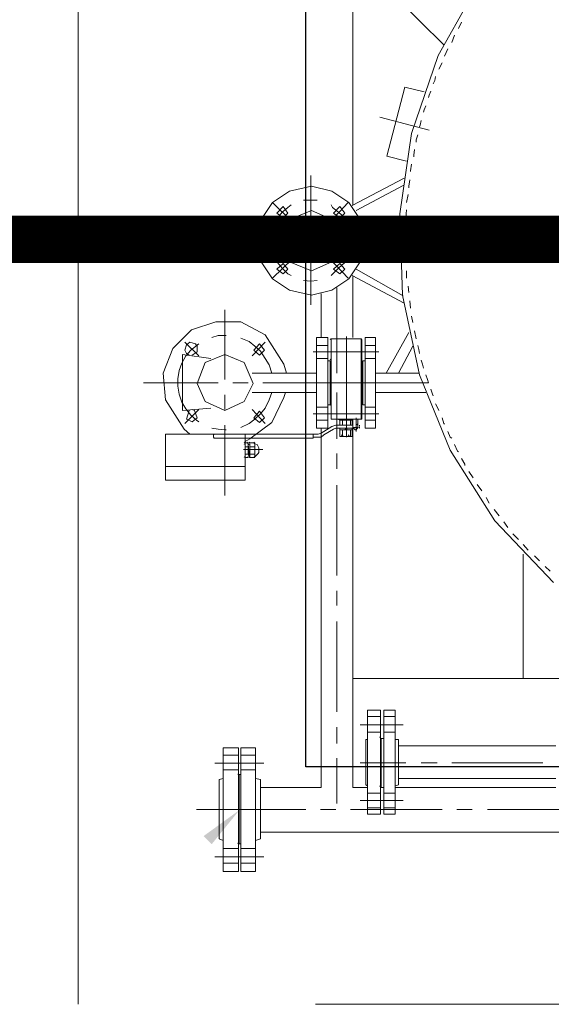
# Model space of a CAD drawing. Header units: inches. Extents: x 709340 to 1075215, y 37864 to 402163.
# Tile 38 of 56: x 847859 to 848420, y 157634 to 158671. Entities that reach past the tile are written whole.
import ezdxf

# ---------------------------------------------------------------- set-up
doc = ezdxf.new("R2010")
doc.units = ezdxf.units.IN
doc.header["$LTSCALE"] = 1800
doc.header["$MEASUREMENT"] = 0
doc.linetypes.add('CHAINED', pattern=[1.6, 1, -0.25, 0.1, -0.25])
doc.layers.get('0').update_dxf_attribs({"color": 253, "lineweight": 5})
doc.layers.add('1', color=7, linetype='Continuous', lineweight=18)
doc.layers.add('DIM', color=4, linetype='Continuous', lineweight=18)
doc.layers.add('CONDENSATE', color=3, linetype='Continuous')

# ---------------------------------------------------------------- blocks, each defined once
blk = doc.blocks.new('vacp')
at = {"layer": '1', "linetype": 'Continuous'}
blk.add_hatch(color=250, dxfattribs=at).paths.add_polyline_path([(34381.5, 160970.4), (34410.6, 161006.2), (34419.2, 160997.7), (34381.5, 160970.4), (34381.5, 160970.4)])
at = {"color": 250}
blk.add_lwpolyline([(29861.3, 160924.8), (34311.3, 160924.8), (34311.3, 158824.8), (29861.3, 158824.8)], close=True, dxfattribs=at)
at = {"layer": '1', "color": 250}
for p, q in [((34364.4, 161034.8), (34364.4, 160904.7)), ((34364.4, 161034.8), (34379.8, 161034.8)), ((34379.8, 161034.8), (34379.8, 160904.7)), ((34398.6, 161034.8), (34382.3, 161034.8)), ((34382.3, 161034.8), (34382.3, 160904.7)), ((34398.6, 161034.8), (34398.6, 160904.7)), ((34364.4, 161026.2), (34379.8, 161026.2)), ((34398.6, 161026.2), (34382.3, 161026.2)), ((34355.8, 161019.4), (34390.1, 161019.4)), ((34364.4, 161010.8), (34379.8, 161010.8)), ((34407.2, 161019.4), (34372.9, 161019.4)), ((34398.6, 161010.8), (34382.3, 161010.8)), ((34364.4, 161002.3), (34359.3, 161000.6)), ((34359.3, 161000.6), (34359.3, 160938.1)), ((34379.8, 161005.7), (34381.5, 161005.7)), ((34381.5, 161005.7), (34381.5, 160933)), ((34381.5, 161005.7), (34381.5, 160933)), ((34382.3, 161005.7), (34383.2, 161004.9)), ((34398.6, 161002.3), (34402.9, 161000.6)), ((34402.9, 161000.6), (34402.9, 160938.1)), ((34359.3, 160993.7), (31284.7, 160993.7)), ((34119.7, 160969.8), (34023.9, 160969.8)), ((34152.2, 160969.8), (34136, 160969.8)), ((34264.3, 160969.8), (34167.6, 160969.8)), ((34217.3, 160974.6), (34217.3, 160865.1)), ((34217.3, 160974.6), (34229.2, 160974.6)), ((34229.2, 160974.6), (34229.2, 160865.1)), ((34246.4, 160974.6), (34232.6, 160974.6)), ((34232.6, 160974.6), (34232.6, 160865.1)), ((34246.4, 160974.6), (34246.4, 160865.1)), ((34296, 160969.8), (34279.7, 160969.8)), ((34426.8, 160969.8), (34311.3, 160969.8)), ((34208.7, 160960.1), (34239.5, 160960.1)), ((34217.3, 160967.8), (34229.2, 160967.8)), ((34254, 160960.1), (34223.2, 160960.1)), ((34246.4, 160967.8), (34232.6, 160967.8)), ((34278.8, 160915.6), (34278.8, 160963.5)), ((34217.3, 160952.4), (34229.2, 160952.4)), ((34246.4, 160952.4), (34232.6, 160952.4)), ((34217.3, 160946.4), (34047.8, 160946.4)), ((34047.8, 160937), (34213.8, 160937)), ((34217.3, 160944.7), (34213.8, 160943.8)), ((34213.8, 160943.8), (34213.8, 160895.9)), ((34229.2, 160946.4), (34231.8, 160946.4)), ((34231.8, 160946.4), (34231.8, 160895)), ((34231.8, 160946.4), (34231.8, 160895)), ((34232.6, 160946.4), (34233.5, 160944.7)), ((34261.7, 160946.4), (34246.4, 160946.4)), ((34246.4, 160944.7), (34248, 160943.8)), ((34248, 160943.8), (34248, 160895.9)), ((34261.7, 160946.4), (34261.7, 160568.2)), ((34261.7, 160946.4), (34261.7, 160568.2)), ((34359.3, 160946.4), (34295.1, 160946.4)), ((34295.1, 160946.4), (34295.1, 160568.2)), ((34359.3, 160938.1), (34364.4, 160937.2)), ((34402.9, 160938.1), (34398.6, 160937.2)), ((34364.4, 160927.8), (34379.8, 160927.8)), ((34379.8, 160933), (34381.5, 160933)), ((34382.3, 160933), (34383.2, 160932.1)), ((34398.6, 160927.8), (34382.3, 160927.8)), ((34061.6, 160920.7), (34157.4, 160920.7)), ((34172.8, 160920.7), (34189.8, 160920.7)), ((34206.1, 160920.7), (34254, 160920.7)), ((34355.8, 160921), (34390.1, 160921)), ((34407.2, 160921), (34372.9, 160921)), ((34364.4, 160912.5), (34379.8, 160912.5)), ((34398.6, 160912.5), (34382.3, 160912.5)), ((34047.8, 160902.7), (34213.8, 160902.7)), ((34217.3, 160895.9), (34213.8, 160895.9)), ((34246.4, 160895.9), (34248, 160895.9)), ((34278.8, 160883.1), (34278.8, 160900.2)), ((34364.4, 160904.7), (34379.8, 160904.7)), ((34398.6, 160904.7), (34382.3, 160904.7)), ((34217.3, 160888.2), (34229.2, 160888.2)), ((34229.2, 160895), (34231.8, 160895)), ((34232.6, 160895), (34233.5, 160893.3)), ((34246.4, 160888.2), (34232.6, 160888.2)), ((34208.7, 160880.5), (34239.5, 160880.5)), ((34254, 160880.5), (34223.2, 160880.5)), ((34217.3, 160871.9), (34229.2, 160871.9)), ((34217.3, 160865.1), (34229.2, 160865.1)), ((34246.4, 160871.9), (34232.6, 160871.9)), ((34246.4, 160865.1), (34232.6, 160865.1)), ((34278.8, 160771.8), (34278.8, 160866.8)), ((33864.8, 160831.7), (34261.7, 160831.7)), ((34082.1, 160831.7), (34082.1, 160700.8)), ((34278.8, 160739.4), (34278.8, 160754.8)), ((34112, 160665.8), (34050.4, 160730.8)), ((34278.8, 160628.1), (34278.8, 160723.1)), ((34059, 160713.7), (34053.9, 160718.8)), ((34070.1, 160702.6), (34065, 160707.7)), ((34082.1, 160690.6), (34076.9, 160696.6)), ((34093.2, 160679.5), (34087.2, 160685.5)), ((34102.6, 160666.6), (34098.3, 160672.6)), ((34112.9, 160653.8), (34107.7, 160660.6)), ((34159.1, 160591.4), (34112, 160665.8)), ((34121.4, 160641), (34118, 160647)), ((34396.9, 160639.2), (34396.9, 160564.8)), ((34130.8, 160627.3), (34125.7, 160634.2)), ((34139.4, 160613.6), (34135.1, 160620.4)), ((34459.4, 160623), (34375.5, 160623)), ((34375.5, 160623), (34375.5, 160574.3)), ((34459.4, 160623), (34459.4, 160574.3)), ((34143.7, 160605.9), (34143.7, 160607.6)), ((34147.1, 160599.9), (34143.7, 160605.9)), ((34278.8, 160594.8), (34278.8, 160611)), ((34459.4, 160608.4), (34375.5, 160608.4)), ((34459.4, 160608.4), (34375.5, 160608.4)), ((34361.8, 160594.8), (34361, 160593.9)), ((34365.2, 160598.2), (34361.8, 160594.8)), ((34370.4, 160599), (34365.2, 160599)), ((34365.2, 160599), (34366.1, 160598.2)), ((34365.2, 160598.2), (34365.2, 160584.5)), ((34365.2, 160598.2), (34365.2, 160595.6)), ((34370.4, 160595.6), (34365.2, 160595.6)), ((34365.2, 160595.6), (34365.2, 160592.2)), ((34370.4, 160599), (34371.2, 160598.2)), ((34370.4, 160598.2), (34370.4, 160584.5)), ((34370.4, 160595.6), (34370.4, 160598.2)), ((34370.4, 160592.2), (34370.4, 160595.6)), ((34371.2, 160598.2), (34372.1, 160584.5)), ((34371.2, 160598.2), (34372.1, 160595.6)), ((34371.2, 160597.3), (34372.1, 160595.6)), ((34372.1, 160599), (34372.9, 160598.2)), ((34375.5, 160599), (34372.1, 160599)), ((34372.1, 160595.6), (34372.1, 160592.2)), ((34375.5, 160595.6), (34372.1, 160595.6)), ((34375.5, 160599), (34376.4, 160598.2)), ((34375.5, 160598.2), (34375.5, 160584.5)), ((34375.5, 160595.6), (34375.5, 160598.2)), ((34375.5, 160592.2), (34375.5, 160595.6)), ((34151.4, 160592.2), (34150.5, 160593.1)), ((34154.8, 160585.4), (34151.4, 160592.2)), ((34191.6, 160511.8), (34159.1, 160591.4)), ((34377.2, 160590.5), (34356.7, 160590.5)), ((34361, 160593.9), (34361, 160588.8)), ((34361, 160588.8), (34362.7, 160585.4)), ((34362.7, 160585.4), (34365.2, 160584.5)), ((34365.2, 160592.2), (34365.2, 160587.9)), ((34370.4, 160587.9), (34365.2, 160587.9)), ((34365.2, 160587.9), (34365.2, 160585.4)), ((34365.2, 160584.5), (34366.1, 160583.7)), ((34370.4, 160587.9), (34370.4, 160592.2)), ((34370.4, 160585.4), (34370.4, 160587.9)), ((34370.4, 160585.4), (34371.2, 160584.5)), ((34370.4, 160585.4), (34371.2, 160584.5)), ((34371.2, 160585.4), (34372.1, 160584.5)), ((34372.1, 160592.2), (34372.1, 160587.9)), ((34372.1, 160587.9), (34372.1, 160585.4)), ((34375.5, 160587.9), (34372.1, 160587.9)), ((34372.1, 160584.5), (34372.9, 160583.7)), ((34375.5, 160587.9), (34375.5, 160592.2)), ((34375.5, 160585.4), (34375.5, 160587.9)), ((34375.5, 160585.4), (34376.4, 160584.5)), ((34375.5, 160585.4), (34376.4, 160584.5)), ((34159.1, 160577.7), (34157.4, 160578.5)), ((34161.6, 160571.7), (34159.1, 160577.7)), ((34262.6, 160576.8), (34262.6, 160570)), ((34275.4, 160576.8), (34262.6, 160576.8)), ((34264.3, 160576.8), (34264.3, 160570)), ((34265.2, 160576.8), (34272.8, 160576.8)), ((34265.2, 160576.8), (34266.9, 160575.1)), ((34265.2, 160576.8), (34266.9, 160575.1)), ((34265.2, 160576.8), (34266.9, 160575.1)), ((34265.2, 160576.8), (34266.9, 160575.1)), ((34268.6, 160577.7), (34268.6, 160471.6)), ((34272, 160576.8), (34272.8, 160575.1)), ((34272, 160576.8), (34272.8, 160575.1)), ((34272.8, 160576.8), (34272.8, 160570)), ((34272.8, 160576.8), (34273.7, 160575.1)), ((34272.8, 160576.8), (34273.7, 160575.1)), ((34275.4, 160576.8), (34275.4, 160570)), ((34278.8, 160530.6), (34278.8, 160579.4)), ((34292.5, 160575.1), (34282.2, 160569.1)), ((34295.1, 160577.7), (34292.5, 160575.1)), ((34299.4, 160577.7), (34295.1, 160577.7)), ((34298.5, 160574.3), (34295.1, 160573.4)), ((34298.5, 160574.3), (34303.6, 160574.3)), ((34299.4, 160577.7), (34303.6, 160577.7)), ((34303.6, 160578.5), (34408, 160578.5)), ((34303.6, 160578.5), (34303.6, 160574.3)), ((34303.6, 160574.3), (34408, 160574.3)), ((34370.4, 160579.4), (34347.3, 160562.3)), ((34370.4, 160583.7), (34365.2, 160583.7)), ((34365.2, 160583.7), (34366.1, 160582.8)), ((34370.4, 160583.7), (34367, 160583.7)), ((34370.4, 160583.7), (34371.2, 160582.8)), ((34370.4, 160583.7), (34371.2, 160582.8)), ((34375.5, 160582), (34370.4, 160579.4)), ((34372.1, 160583.7), (34372.9, 160582.8)), ((34375.5, 160583.7), (34372.1, 160583.7)), ((34375.5, 160583.7), (34372.1, 160583.7)), ((34375.5, 160583.7), (34376.4, 160582.8)), ((34375.5, 160583.7), (34376.4, 160582.8)), ((34375.5, 160574.3), (34459.4, 160574.3)), ((34408.9, 160577.7), (34408, 160578.5)), ((34408, 160574.3), (34408.9, 160575.1)), ((34408.9, 160577.7), (34408.9, 160575.1)), ((34439.7, 160569.1), (34433.7, 160574.3)), ((34165.9, 160563.1), (34165.1, 160564)), ((34248.9, 160568.2), (34237.8, 160568.2)), ((34237.8, 160568.2), (34237.8, 160472.5)), ((34248.9, 160568.2), (34248.9, 160472.5)), ((34254.9, 160568.2), (34254.9, 160566.5)), ((34254.9, 160568.2), (34254.9, 160568.2)), ((34254.9, 160568.2), (34256.6, 160567.4)), ((34254.9, 160565.7), (34254.9, 160564.8)), ((34258.3, 160570), (34256.6, 160567.4)), ((34256.6, 160567.4), (34256.6, 160558.8)), ((34256.6, 160567.4), (34261.7, 160567.4)), ((34256.6, 160564.8), (34257.5, 160564)), ((34258.3, 160571.7), (34258.3, 160557.1)), ((34259.2, 160570), (34258.3, 160570)), ((34261.7, 160567.4), (34259.2, 160570)), ((34261.7, 160568.2), (34279.7, 160568.2)), ((34261.7, 160567.4), (34261.7, 160558.8)), ((34279.7, 160564.8), (34261.7, 160564.8)), ((34262.6, 160570), (34268.6, 160570)), ((34262.6, 160570), (34262.6, 160568.2)), ((34275.4, 160570), (34262.6, 160570)), ((34262.6, 160564.8), (34262.6, 160559.7)), ((34264.3, 160564.8), (34264.3, 160559.7)), ((34267.7, 160570), (34268.6, 160568.2)), ((34270.3, 160570), (34268.6, 160568.2)), ((34272.8, 160564.8), (34272.8, 160559.7)), ((34275.4, 160570), (34275.4, 160568.2)), ((34275.4, 160564.8), (34275.4, 160559.7)), ((34279.7, 160568.2), (34282.2, 160569.1)), ((34279.7, 160564.8), (34284, 160566.5)), ((34295.1, 160573.4), (34284, 160566.5)), ((34288.3, 160568.2), (34300.2, 160568.2)), ((34288.3, 160568.2), (34288.3, 160472.5)), ((34300.2, 160568.2), (34300.2, 160472.5)), ((34379.8, 160567.4), (34371.2, 160563.1)), ((34396, 160570), (34395.2, 160570)), ((34403.7, 160569.1), (34396, 160570)), ((34410.6, 160568.2), (34403.7, 160569.1)), ((34459.4, 160538.3), (34439.7, 160569.1)), ((34167.6, 160557.1), (34165.9, 160563.1)), ((34248.9, 160559.7), (34237.8, 160559.7)), ((34252.3, 160558.8), (34284.8, 160558.8)), ((34252.3, 160558.8), (34252.3, 160475)), ((34253.2, 160558.8), (34253.2, 160474.2)), ((34262.6, 160559.7), (34263.4, 160558.8)), ((34262.6, 160559.7), (34275.4, 160559.7)), ((34268.6, 160559.7), (34262.6, 160559.7)), ((34275.4, 160559.7), (34277.1, 160558.8)), ((34284.8, 160558.8), (34284.8, 160475)), ((34284.8, 160558.8), (34284.8, 160474.2)), ((34288.3, 160559.7), (34300.2, 160559.7)), ((34347.3, 160562.3), (34334.4, 160535.7)), ((34354.1, 160563.1), (34367.8, 160548.6)), ((34360.1, 160562.3), (34355, 160557.1)), ((34355, 160557.1), (34360.1, 160550.3)), ((34365.2, 160558.8), (34359.3, 160552.9)), ((34366.1, 160557.1), (34360.1, 160562.3)), ((34360.1, 160550.3), (34366.1, 160557.1)), ((34371.2, 160563.1), (34365.2, 160558.8)), ((34438.8, 160563.1), (34424.2, 160548.6)), ((34426.8, 160559.7), (34424.2, 160561.4)), ((34431.1, 160561.4), (34426, 160557.1)), ((34426, 160557.1), (34428.6, 160549.4)), ((34432.8, 160554.6), (34426.8, 160559.7)), ((34437.1, 160558.8), (34431.1, 160561.4)), ((34438, 160547.7), (34432.8, 160554.6)), ((34434.5, 160549.4), (34437.1, 160558.8)), ((34171.9, 160547.7), (34171, 160549.4)), ((34174.5, 160542.6), (34171.9, 160547.7)), ((34253.2, 160552.9), (34234.4, 160552.9)), ((34248.9, 160546), (34237.8, 160546)), ((34251.4, 160543.5), (34248.9, 160543.5)), ((34285.7, 160552.9), (34251.4, 160552.9)), ((34251.4, 160543.5), (34251.4, 160497.2)), ((34251.4, 160543.5), (34251.4, 160497.2)), ((34252.3, 160544.3), (34253.2, 160543.5)), ((34284, 160552.9), (34303.6, 160552.9)), ((34284.8, 160544.3), (34285.7, 160543.5)), ((34285.7, 160543.5), (34285.7, 160497.2)), ((34285.7, 160543.5), (34285.7, 160497.2)), ((34285.7, 160543.5), (34288.3, 160543.5)), ((34288.3, 160546), (34300.2, 160546)), ((34354.1, 160546.9), (34349.9, 160538.3)), ((34359.3, 160552.9), (34354.1, 160546.9)), ((34396.9, 160549.4), (34376.4, 160540)), ((34417.4, 160540), (34396.9, 160549.4)), ((34396.9, 160548.6), (34396.9, 160533.2)), ((34441.4, 160549.4), (34411.4, 160546.9)), ((34428.6, 160549.4), (34431.1, 160548.6)), ((34442.2, 160540.9), (34438, 160547.7)), ((34441.4, 160549.4), (34441.4, 160490.4)), ((34177.9, 160532.3), (34177, 160534.1)), ((34334.4, 160535.7), (34332.7, 160530.6)), ((34349.9, 160538.3), (34347.3, 160530.6)), ((34376.4, 160540), (34367, 160521.2)), ((34426, 160521.2), (34417.4, 160540)), ((34444.8, 160532.3), (34442.2, 160540.9)), ((34461.9, 160510.1), (34459.4, 160538.3)), ((34179.6, 160527.2), (34177.9, 160532.3)), ((34237.8, 160530.6), (34184.8, 160530.6)), ((34300.2, 160530.6), (34367.8, 160530.6)), ((34446.5, 160523.8), (34444.8, 160532.3)), ((34446.5, 160516.1), (34446.5, 160523.8)), ((34183, 160516.9), (34182.2, 160520.4)), ((34258.3, 160520.4), (34182.2, 160520.4)), ((34184.8, 160511.8), (34183, 160516.9)), ((34209.5, 160428), (34191.6, 160511.8)), ((34251.4, 160520.4), (34285.7, 160520.4)), ((34356.7, 160520.4), (34278.8, 160520.4)), ((34367, 160521.2), (34376.4, 160499)), ((34388.4, 160520.4), (34372.1, 160520.4)), ((34396.9, 160516.9), (34396.9, 160443.4)), ((34482.4, 160520.4), (34403.7, 160520.4)), ((34417.4, 160499), (34426, 160521.2)), ((34444.8, 160507.5), (34446.5, 160516.1)), ((34188.2, 160500.7), (34187.3, 160505)), ((34237.8, 160510.1), (34191.6, 160510.1)), ((34213.8, 160510.1), (34198.4, 160481.9)), ((34226.7, 160510.1), (34202.7, 160467.3)), ((34278.8, 160510.1), (34278.8, 160420.3)), ((34300.2, 160510.1), (34367.8, 160510.1)), ((34331.9, 160510.1), (34334.4, 160500.7)), ((34347.3, 160510.1), (34349.9, 160501.5)), ((34349.9, 160501.5), (34354.1, 160494.7)), ((34442.2, 160499.8), (34444.8, 160507.5)), ((34451.7, 160484.4), (34461.9, 160510.1)), ((34189.8, 160496.4), (34188.2, 160500.7)), ((34248.9, 160494.7), (34237.8, 160494.7)), ((34251.4, 160497.2), (34248.9, 160497.2)), ((34252.3, 160496.4), (34253.2, 160495.5)), ((34284.8, 160496.4), (34285.7, 160495.5)), ((34285.7, 160497.2), (34288.3, 160497.2)), ((34288.3, 160494.7), (34300.2, 160494.7)), ((34334.4, 160500.7), (34354.1, 160469.9)), ((34354.1, 160494.7), (34359.3, 160487)), ((34367.8, 160492.1), (34354.1, 160477.6)), ((34360.1, 160491.3), (34355, 160486.1)), ((34366.1, 160486.1), (34360.1, 160491.3)), ((34376.4, 160499), (34396.9, 160490.4)), ((34396.9, 160490.4), (34417.4, 160499)), ((34411.4, 160494.7), (34441.4, 160490.4)), ((34424.2, 160492.1), (34438.8, 160477.6)), ((34431.1, 160491.3), (34426, 160487.8)), ((34432.8, 160486.1), (34438, 160492.1)), ((34437.1, 160489.6), (34434.5, 160491.3)), ((34438, 160492.1), (34442.2, 160499.8)), ((34192.4, 160485.3), (34191.6, 160489.6)), ((34193.3, 160481), (34192.4, 160485.3)), ((34253.2, 160487.8), (34234.4, 160487.8)), ((34248.9, 160481), (34237.8, 160481)), ((34285.7, 160487.8), (34251.4, 160487.8)), ((34284, 160487.8), (34303.6, 160487.8)), ((34288.3, 160481), (34300.2, 160481)), ((34355, 160486.1), (34360.1, 160479.3)), ((34359.3, 160487), (34365.2, 160481.9)), ((34360.1, 160479.3), (34366.1, 160486.1)), ((34365.2, 160481.9), (34371.2, 160476.7)), ((34424.2, 160479.3), (34432.8, 160486.1)), ((34426, 160487.8), (34426, 160481.9)), ((34426, 160481.9), (34427.7, 160479.3)), ((34432, 160464.7), (34451.7, 160484.4)), ((34438.8, 160486.1), (34437.1, 160489.6)), ((34437.1, 160480.2), (34438.8, 160486.1)), ((34196.7, 160465.6), (34195, 160474.2)), ((34248.9, 160472.5), (34237.8, 160472.5)), ((34252.3, 160475), (34253.2, 160474.2)), ((34253.2, 160474.2), (34284.8, 160474.2)), ((34261.7, 160472.5), (34261.7, 160408.3)), ((34284.8, 160475), (34285.7, 160474.2)), ((34288.3, 160472.5), (34300.2, 160472.5)), ((34295.1, 160472.5), (34295.1, 160426.2)), ((34371.2, 160476.7), (34379.8, 160473.3)), ((34395.2, 160470.7), (34403.7, 160470.7)), ((34403.7, 160470.7), (34410.6, 160472.5)), ((34427.7, 160479.3), (34433.7, 160477.6)), ((34433.7, 160477.6), (34437.1, 160480.2)), ((34354.1, 160469.9), (34379.8, 160456.2)), ((34406.3, 160456.2), (34432, 160464.7)), ((34200.1, 160450.2), (34198.4, 160457)), ((34379.8, 160456.2), (34406.3, 160456.2)), ((34201.8, 160433.9), (34201, 160441.7)), ((34207.8, 160436.5), (34262.6, 160407.4)), ((34208.7, 160428.8), (34258.3, 160400.6)), ((34306.2, 160438.2), (34306.2, 160302.2)), ((34203.6, 160418.6), (34202.7, 160425.4)), ((34212.1, 160342.4), (34209.5, 160428)), ((34284, 160422.8), (34266, 160410.9)), ((34305.4, 160428), (34284, 160422.8)), ((34328.5, 160422.8), (34305.4, 160428)), ((34346.4, 160410.9), (34328.5, 160422.8)), ((34205.3, 160402.3), (34205.3, 160410)), ((34266, 160410.9), (34254, 160392.9)), ((34266.9, 160410), (34285.7, 160390.3)), ((34306.2, 160413.4), (34299.4, 160412.6)), ((34313.9, 160412.6), (34306.2, 160413.4)), ((34346.4, 160410), (34325.9, 160390.3)), ((34358.4, 160392.9), (34346.4, 160410.9)), ((34275.4, 160405.7), (34270.3, 160400.6)), ((34270.3, 160400.6), (34275.4, 160394.6)), ((34277.1, 160399.7), (34270.3, 160393.7)), ((34282.2, 160400.6), (34275.4, 160405.7)), ((34275.4, 160394.6), (34282.2, 160400.6)), ((34284.8, 160407.4), (34277.1, 160399.7)), ((34305.4, 160402.3), (34284, 160392.9)), ((34328.5, 160392.9), (34305.4, 160402.3)), ((34330.2, 160405.7), (34326.8, 160407.4)), ((34335.3, 160405.7), (34330.2, 160400.6)), ((34336.2, 160399.7), (34330.2, 160405.7)), ((34330.2, 160400.6), (34335.3, 160394.6)), ((34342.1, 160400.6), (34335.3, 160405.7)), ((34335.3, 160394.6), (34342.1, 160400.6)), ((34341.3, 160393.7), (34336.2, 160399.7)), ((34206.1, 160386.9), (34206.1, 160393.7)), ((34251.4, 160387.8), (34212.1, 160387.8)), ((34254, 160392.9), (34248.9, 160371.5)), ((34270.3, 160393.7), (34267.7, 160386.9)), ((34284, 160392.9), (34274.6, 160371.5)), ((34337.9, 160371.5), (34328.5, 160392.9)), ((34345.6, 160386.9), (34341.3, 160393.7)), ((34363.5, 160371.5), (34358.4, 160392.9)), ((34206.1, 160369.8), (34206.1, 160378.3)), ((34264.3, 160378.3), (34263.4, 160369.8)), ((34267.7, 160386.9), (34264.3, 160378.3)), ((34306.2, 160381.8), (34294.2, 160371.5)), ((34314.8, 160377.5), (34306.2, 160381.8)), ((34319.1, 160371.5), (34314.8, 160377.5)), ((34347.3, 160378.3), (34345.6, 160386.9)), ((34349, 160369.8), (34347.3, 160378.3)), ((34044.4, 160369.8), (34141.1, 160369.8)), ((34156.5, 160369.8), (34172.8, 160369.8)), ((34188.2, 160369.8), (34284.8, 160369.8)), ((34248.9, 160371.5), (34254, 160348.4)), ((34263.4, 160369.8), (34264.3, 160362.1)), ((34274.6, 160371.5), (34284, 160348.4)), ((34294.2, 160371.5), (34298.5, 160362.1)), ((34300.2, 160369.8), (34316.5, 160369.8)), ((34314.8, 160362.1), (34319.1, 160371.5)), ((34328.5, 160348.4), (34337.9, 160371.5)), ((34333.6, 160369.8), (34390.9, 160369.8)), ((34347.3, 160362.1), (34349, 160369.8)), ((34358.4, 160348.4), (34363.5, 160371.5)), ((34206.1, 160353.5), (34206.1, 160362.1)), ((34264.3, 160362.1), (34267.7, 160353.5)), ((34298.5, 160362.1), (34306.2, 160358.7)), ((34306.2, 160358.7), (34314.8, 160362.1)), ((34345.6, 160353.5), (34347.3, 160362.1)), ((34205.3, 160338.1), (34206.1, 160346.7)), ((34251.4, 160353.5), (34212.1, 160353.5)), ((34254, 160348.4), (34266, 160330.4)), ((34285.7, 160351), (34266.9, 160330.4)), ((34267.7, 160353.5), (34270.3, 160346.7)), ((34275.4, 160346.7), (34270.3, 160341.6)), ((34270.3, 160346.7), (34277.1, 160340.7)), ((34282.2, 160341.6), (34275.4, 160346.7)), ((34284, 160348.4), (34305.4, 160339)), ((34305.4, 160339), (34328.5, 160348.4)), ((34325.9, 160351), (34346.4, 160330.4)), ((34335.3, 160346.7), (34330.2, 160341.6)), ((34342.1, 160341.6), (34335.3, 160346.7)), ((34336.2, 160340.7), (34341.3, 160346.7)), ((34341.3, 160346.7), (34345.6, 160353.5)), ((34346.4, 160330.4), (34358.4, 160348.4)), ((34200.1, 160257.7), (34212.1, 160342.4)), ((34258.3, 160339), (34208.7, 160312.5)), ((34270.3, 160341.6), (34275.4, 160334.7)), ((34275.4, 160334.7), (34282.2, 160341.6)), ((34277.1, 160340.7), (34283.1, 160335.6)), ((34283.1, 160335.6), (34284.8, 160333)), ((34326.8, 160333), (34330.2, 160335.6)), ((34330.2, 160341.6), (34335.3, 160334.7)), ((34330.2, 160335.6), (34336.2, 160340.7)), ((34335.3, 160334.7), (34342.1, 160341.6)), ((34203.6, 160321.9), (34205.3, 160330.4)), ((34262.6, 160333.8), (34207.8, 160304.8)), ((34261.7, 160333), (34261.7, 160118.3)), ((34266, 160330.4), (34284, 160318.5)), ((34299.4, 160327.9), (34306.2, 160327.9)), ((34306.2, 160327.9), (34313.9, 160327.9)), ((34328.5, 160318.5), (34346.4, 160330.4)), ((34202.7, 160313.3), (34202.7, 160315)), ((34284, 160318.5), (34305.4, 160313.3)), ((34305.4, 160313.3), (34328.5, 160318.5)), ((34201.8, 160306.5), (34202.7, 160313.3)), ((34200.1, 160290.2), (34201, 160297.1)), ((34201, 160297.1), (34201, 160297.9)), ((34205.3, 160286.8), (34225.8, 160281.7)), ((34196.7, 160274.8), (34197.6, 160280.8)), ((34197.6, 160280.8), (34197.6, 160282.5)), ((34225.8, 160281.7), (34207, 160209)), ((34193.3, 160259.4), (34195, 160264.6)), ((34195, 160264.6), (34195, 160267.1)), ((34171.9, 160175.6), (34200.1, 160257.7)), ((34181.3, 160254.3), (34233.5, 160240.6)), ((34189.8, 160244), (34190.7, 160249.2)), ((34190.7, 160249.2), (34191.6, 160250.9)), ((34184.8, 160228.6), (34186.5, 160232.9)), ((34186.5, 160232.9), (34187.3, 160235.5)), ((34179.6, 160213.2), (34181.3, 160217.5)), ((34181.3, 160217.5), (34182.2, 160220.1)), ((34186.5, 160214.1), (34207, 160209)), ((34174.5, 160197.8), (34175.3, 160202.1)), ((34175.3, 160202.1), (34177, 160205.5)), ((34167.6, 160183.3), (34171, 160190.1)), ((34127.4, 160096.9), (34171.9, 160175.6)), ((34161.6, 160168.7), (34165.1, 160176.5)), ((34154.8, 160154.2), (34157.4, 160161.9)), ((34165.9, 160164.5), (34236.9, 160094.3)), ((34147.1, 160140.5), (34150.5, 160147.4))]:
    blk.add_line(p, q, dxfattribs=at)
at = {"layer": '1', "color": 250, "linetype": 'CHAINED'}
blk.add_lwpolyline([(29621.3, 161174.8), (34551.3, 161174.8), (34551.3, 158574.8), (29621.3, 158574.8)], close=True, dxfattribs=at)
blk = doc.blocks.new('A$C5E5E4C4E')
at = {"layer": 'DIM', "color": 250, "const_width": 50}
blk.add_lwpolyline([(0, 6100.5), (21500, 6100.5)], dxfattribs=at)
at = {"layer": 'CONDENSATE', "color": 250, "rotation": 180}
blk.add_blockref('vacp', (38721.3, 166469.8), dxfattribs=at)

msp = doc.modelspace()

# ---------------------------------------------------------------- block references
at = {"layer": 'DIM'}
msp.add_blockref('A$C5E5E4C4E', (843750.9, 152339.5), dxfattribs=at)

doc.saveas('drawing.dxf')
